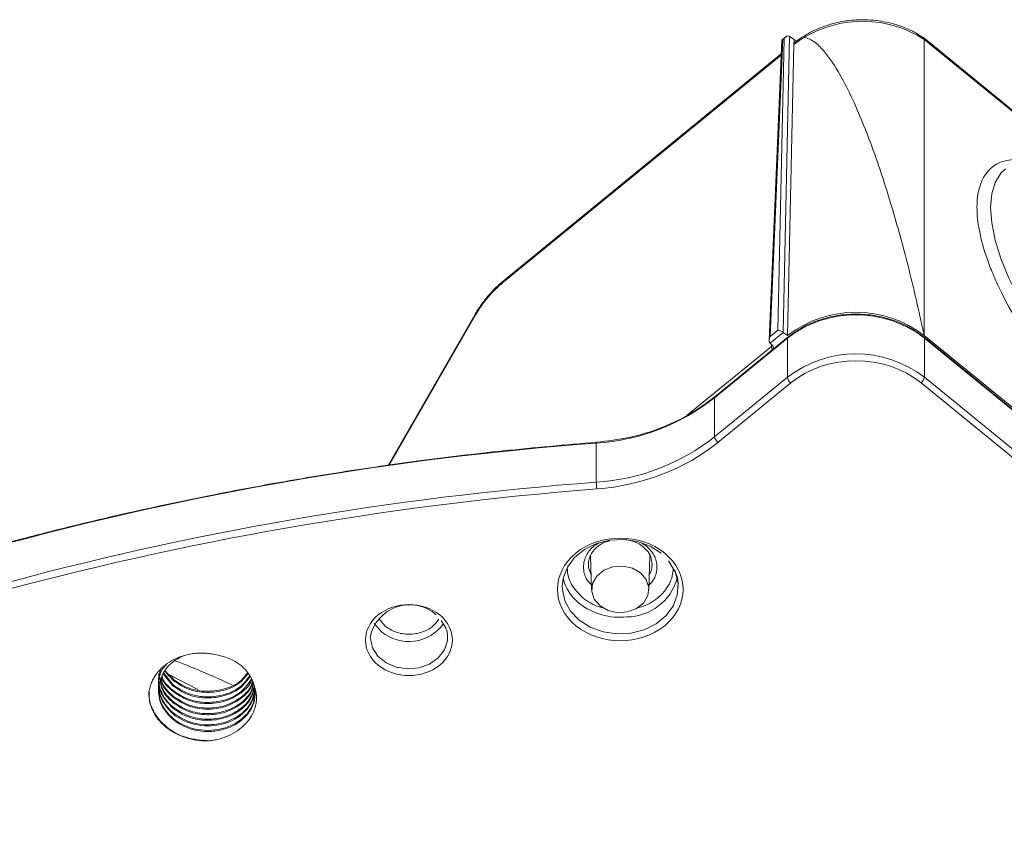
# Model space of a CAD drawing. Header units: millimetres. Extents: x 0 to 420, y 0 to 297.
# Tile 60 of 81: x 316 to 342, y 167 to 187. Entities that reach past the tile are written whole.
import ezdxf

# ---------------------------------------------------------------- set-up
doc = ezdxf.new("R2010")
doc.units = ezdxf.units.MM

msp = doc.modelspace()

# ---------------------------------------------------------------- linework, layer by layer
at = {"color": 7, "linetype": 'Continuous', "lineweight": 15}
for p, q in [((335.85474689, 187.01322336), (335.76269818, 186.93806183)), ((335.78770443, 179.37208787), (335.95432409, 187.02912204)), ((335.95827799, 187.02638392), (336.07309391, 186.94488364)), ((342.85870228, 184.1874307), (339.42269889, 186.9930677)), ((335.75767743, 186.92803195), (335.42600281, 179.17138948)), ((335.78523357, 186.94382386), (335.45692543, 179.26590495)), ((335.81678049, 186.9695832), (335.65262378, 179.42570065)), ((335.78523357, 186.94382386), (335.81678049, 186.9695832)), ((336.07022002, 186.81393401), (335.90644264, 179.2875785)), ((336.07309391, 186.94488364), (336.07029905, 186.81631252)), ((336.13852163, 186.89145924), (336.07309391, 186.94488364)), ((339.44197581, 186.94529716), (339.44197581, 179.28757635)), ((335.74234652, 186.56959655), (328.55302139, 180.69921918)), ((327.8118875, 179.82418916), (325.56857407, 175.92891765)), ((335.45540814, 179.09046876), (335.79430041, 179.36718813)), ((335.45692543, 179.26590495), (335.65262378, 179.42570065)), ((335.79430041, 179.36718813), (335.78770443, 179.37208787)), ((335.90644264, 179.2875785), (335.79430041, 179.36718813)), ((334.01626448, 177.68078209), (335.90184073, 179.22043205)), ((335.91115518, 179.24383325), (334.02557894, 177.70418329)), ((335.45540814, 179.09046876), (335.50980128, 179.0393781)), ((335.90184073, 179.22043205), (335.90184073, 178.20891842)), ((359.23625375, 163.07715164), (339.43726326, 179.2438354)), ((339.44197581, 179.28757635), (359.24096366, 163.12089474)), ((339.44657772, 179.2204342), (339.44657772, 178.20892057)), ((339.44657772, 179.2204342), (359.2455682, 163.05375043)), ((334.01626448, 176.66926846), (335.90184073, 178.20891842)), ((334.10465169, 176.52493666), (335.99022794, 178.06458662)), ((339.35818524, 178.06458447), (359.15717572, 161.89790071)), ((339.44657772, 178.20892057), (359.2455682, 162.04223681)), ((334.01626448, 177.68078209), (334.01626448, 176.66926846)), ((330.95832887, 175.493366), (330.95832887, 176.50487963)), ((330.79384025, 173.59259838), (330.81175003, 173.55262794)), ((330.81027226, 173.60155935), (330.83733843, 172.70658704)), ((332.31706951, 172.7065892), (332.34405666, 173.59885609)), ((332.34265264, 173.552643), (332.35843664, 173.58743618)), ((332.8259769, 173.45852389), (332.98126169, 173.19975017)), ((326.94534303, 171.91966117), (327.05309408, 171.74059378)), ((319.6322089, 170.53729051), (319.66657439, 170.39296902)), ((319.753929, 170.53729057), (319.99832277, 170.23048554)), ((319.99832277, 170.25934612), (319.76542455, 170.55172288)), ((319.8114094, 170.60944995), (319.99832277, 170.37480561)), ((319.96749235, 170.48157952), (319.88337251, 170.5261679)), ((320.64852747, 170.12904915), (319.96926252, 170.48393692))]:
    msp.add_line(p, q, dxfattribs=at)
at = {"color": 8, "linetype": 'Continuous', "lineweight": 15}
for p, q in [((342.81499336, 184.19109067), (339.44197581, 186.94529716)), ((328.53438985, 180.65241462), (335.74095304, 186.53686757)), ((325.59822702, 175.93320376), (327.85177949, 179.84626819)), ((335.48947596, 179.00379244), (333.31121093, 177.22515014)), ((335.49172819, 179.05635008), (335.48947596, 179.00379244)), ((332.24894703, 173.84730781), (332.14380644, 173.90566211)), ((325.32971208, 171.96708041), (325.49221715, 171.7718398))]:
    msp.add_line(p, q, dxfattribs=at)
at = {"color": 8, "linetype": 'Continuous', "lineweight": 15, "flags": 128}
for points in [[(341.54192146, 183.59690263), (341.42555928, 183.48588874), (341.27702852, 183.24994853), (341.18688431, 182.95356327), (341.15666239, 182.60181022), (341.18688431, 182.20069801), (341.27702852, 181.7570999), (341.42555928, 181.27859684), (341.62992935, 180.77338496), (341.88664317, 180.25010354), (342.19130957, 179.71770597), (342.53871287, 179.18530703), (342.922913, 178.66200654), (343.33733506, 178.15676463), (343.7748852, 177.67822967), (344.22807973, 177.23458123), (344.68916362, 176.83341614)], [(330.96107895, 176.52627821), (330.9603967, 176.52663831), (330.95929034, 176.52386992), (330.95859492, 176.51652887), (330.95832887, 176.50487963)], [(330.82564268, 173.09309104), (330.75853173, 173.28763045), (330.75223078, 173.37674711)], [(332.98497588, 173.21649892), (333.00928144, 173.15805644), (333.07445891, 172.86761639), (333.05262684, 172.57288957), (332.94504174, 172.29098649), (332.75797032, 172.03829928), (332.50227593, 171.82951437), (332.19281533, 171.67676292), (331.84757469, 171.5889153), (331.48662908, 171.57108853), (331.13094392, 171.62431719), (330.80119488, 171.74550183), (330.51653243, 171.92759175), (330.29353082, 172.16003025), (330.14511859, 172.4292838), (330.07993323, 172.7197131), (330.07719895, 172.79430249)], [(327.11094326, 171.48327962), (327.10465021, 171.39185072), (327.02750041, 171.15674723), (326.86890445, 170.95065312), (326.64296836, 170.79188771), (326.36975669, 170.69455886), (326.073546, 170.66730463), (325.78065438, 170.71255341), (325.51711804, 170.82628728), (325.30633902, 170.99839695), (325.16705158, 171.21358513), (325.11163638, 171.45274309), (325.11094096, 171.48369905)]]:
    msp.add_lwpolyline(points, dxfattribs=at)
at = {"color": 7, "linetype": 'Continuous', "lineweight": 15, "flags": 128}
for points in [[(335.91806727, 179.24761303), (335.91726121, 179.24732496), (335.91115518, 179.24383325)], [(339.43035118, 179.24761518), (339.43115197, 179.24732281), (339.43726326, 179.2438354)], [(330.07719895, 172.79430249), (330.10176266, 173.01444207), (330.20934776, 173.29634514), (330.39642181, 173.5490302), (330.65211621, 173.75781511), (330.96157417, 173.91056871), (331.30681481, 173.99841634), (331.66776306, 174.01624096), (332.02345612, 173.96302305), (332.35320516, 173.84183841), (332.63785707, 173.65973989)], [(332.10052953, 173.14882569), (331.88997442, 173.26919943), (331.6417084, 173.32352292), (331.38565049, 173.30522724), (331.15269959, 173.21652786), (330.97095185, 173.0681234), (330.86233415, 172.87791809), (330.83992783, 172.66883636), (330.90645663, 172.46611703), (331.05387577, 172.29419018), (331.26443089, 172.17381643), (331.5126969, 172.11949295), (331.76875481, 172.13778863), (332.00169517, 172.22647941), (332.18344292, 172.37488386), (332.29207116, 172.56509778), (332.31447747, 172.77417951), (332.24794867, 172.97689884), (332.10052953, 173.14882569)], [(325.21385829, 171.84408352), (325.22682372, 171.82334441), (325.40383521, 171.62751231)]]:
    msp.add_lwpolyline(points, dxfattribs=at)
at = {"color": 7, "linetype": 'Continuous', "lineweight": 15}
for centre, radius, start, end in [((337.84714866, 184.48185817), 2.93462182, 57.081033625, 120.985924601), ((337.46642161, 185.10025793), 2.21044444, 120.792401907, 129.171104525), ((337.67420783, 176.99912584), 2.89171391, 52.314855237, 127.685075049), ((337.67421061, 176.92600631), 2.89925585, 52.31514056, 127.684928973), ((337.67421061, 175.91449268), 2.89925585, 52.31514056, 127.684928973), ((336.12826335, 178.24834757), 0.22983007, 189.878406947, 233.087283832), ((339.22013852, 178.24835943), 0.22984806, 306.912871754, 350.119916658), ((330.59534402, 182.01285579), 5.51992386, 273.77043573, 308.297188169), ((330.59534402, 181.00134216), 5.51992386, 273.77043573, 308.297188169), ((334.2426871, 176.70869761), 0.22983007, 189.878406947, 233.087283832), ((336.95260055, 95.27317097), 81.45257383, 94.2203360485, 116.5760679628), ((336.95260055, 94.26165735), 81.45257383, 94.2203360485, 116.5760679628), ((332.76176718, 175.52896683), 1.80378967, 181.130902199, 186.665409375), ((331.23000181, 173.27497587), 1.15982496, 193.198626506, 232.03698784), ((331.72826444, 173.38765713), 1.37803418, 270.806356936, 344.100942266), ((326.12563338, 171.2953894), 1.03201804, 47.861427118, 169.486487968)]:
    msp.add_arc(centre, radius, start, end, dxfattribs=at)
at = {"color": 8, "linetype": 'Continuous', "lineweight": 15}
for centre, radius, start, end in [((328.59124846, 180.65689147), 0.05703458, 132.085872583, 184.501986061), ((327.85287668, 179.79720823), 0.04907222, 91.281156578, 146.645280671), ((335.93023267, 179.22268545), 0.02848123, 132.053700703, 184.537916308), ((339.41813548, 179.22266758), 0.02852979, 355.51015245, 47.89823054), ((335.44117174, 179.06573219), 0.07854827, 307.94917956, 337.708937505), ((334.04465643, 177.68303549), 0.02848123, 132.053700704, 184.537916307), ((331.82943482, 173.37372649), 0.57277273, 330.664794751, 359.723376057), ((331.56792337, 173.71468532), 1.71437358, 232.172955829, 276.017927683), ((326.10675068, 172.47268256), 1.09927381, 230.250208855, 324.745586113), ((319.91151199, 170.40685187), 0.09732237, 350.48335188, 53.634509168)]:
    msp.add_arc(centre, radius, start, end, dxfattribs=at)
at = {"color": 7, "linetype": 'Continuous', "lineweight": 15}
for centre, major_axis, ratio, start_param, end_param in [((335.88748245, 186.91084922), (0.05970406, 0.1223748), 0.6643655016, 6.1922852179, 7.6932683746), ((335.85593383, 186.88508849), (0.09686087, -0.04852067), 0.3417514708, 2.543350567, 3.2936898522), ((335.72332593, 179.36696314), (0.09769752, -0.04766454), 0.3514822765, 1.0337669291, 2.5347500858), ((335.52762081, 179.20716192), (0.06163154, 0.12303386), 0.6581418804, 1.4186835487, 2.9193621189), ((335.45672515, 179.14927272), (-0.05728747, 0.08226622), 0.3929599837, 1.9769040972, 2.0644751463)]:
    msp.add_ellipse(centre, major_axis=major_axis, ratio=ratio, start_param=start_param, end_param=end_param, dxfattribs=at)
for points, knots in [([(337.84868796, 187.45669431), (337.70106149, 187.4507696), (337.49288189, 187.44241469), (337.19193492, 187.38672687), (336.93921657, 187.32062044), (336.6547596, 187.20830278), (336.45646757, 187.1142853), (336.36276068, 187.04815605), (336.35405271, 187.0420108)], [0, 0, 0, 0, 0.2762358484, 0.3895417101, 0.5768594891, 0.7709358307, 0.9787135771, 1, 1, 1, 1]), ([(339.41783883, 186.9879113), (339.36649554, 187.02406921), (339.22028849, 187.1270338), (338.95530023, 187.24812262), (338.66396151, 187.34831081), (338.39027563, 187.41092264), (338.1266121, 187.4492932), (337.94147445, 187.45422341), (337.84868796, 187.45669431)], [0, 0, 0, 0, 0.11800596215, 0.33603813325, 0.52881556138, 0.67323660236, 0.8362341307, 1, 1, 1, 1]), ([(336.35588346, 187.04084275), (336.33210677, 187.02810272), (336.23493497, 186.9760361), (336.15266433, 186.90734818), (336.09052427, 186.85546731)], [0, 0, 0, 0, 0.24468719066, 1, 1, 1, 1]), ([(336.33483111, 186.99909113), (336.33602646, 187.0137944), (336.33774951, 187.03498847), (336.35111767, 187.03905705), (336.35521174, 187.04030308)], [0, 0, 0, 0, 0.6937447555, 1, 1, 1, 1]), ([(336.33483471, 186.99909573), (336.33491039, 186.9987452), (336.33507595, 186.99797833), (336.3358843, 186.99779073), (336.33632315, 186.99768889)], [0, 0, 0, 0, 0.4570932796, 1, 1, 1, 1]), ([(339.44197581, 179.28757635), (339.32253216, 179.82573189), (339.08364798, 180.90202898), (338.66736763, 182.42642896), (338.21147772, 183.87832695), (337.76798772, 185.01903606), (337.35570827, 185.89245217), (337.04280086, 186.4050885), (336.75252187, 186.76072118), (336.54285839, 186.93845795), (336.38526518, 186.98365527), (336.33632469, 186.99769127)], [0, 0, 0, 0, 0.1788524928, 0.3577003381, 0.52959952, 0.7014451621, 0.793996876, 0.8864650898, 0.9329002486, 0.9791622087, 1, 1, 1, 1]), ([(339.4194088, 186.99025567), (339.42487906, 186.98782773), (339.43951153, 186.98133321), (339.44102693, 186.95917294), (339.44197581, 186.94529716)], [0, 0, 0, 0, 0.3738438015, 1, 1, 1, 1]), ([(336.08984728, 186.85630828), (336.08366298, 186.85124266), (336.07283046, 186.84236964), (336.07105913, 186.82413639), (336.07029905, 186.81631252)], [0, 0, 0, 0, 0.5709012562, 1, 1, 1, 1]), ([(328.55169113, 180.69808171), (328.4819277, 180.6376297), (328.34243238, 180.51675301), (328.14274904, 180.29830348), (327.95954359, 180.06460619), (327.86159912, 179.90514334), (327.8126277, 179.82541324)], [0, 0, 0, 0, 0.2501261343, 0.5001391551, 0.750073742, 1, 1, 1, 1]), ([(328.53438969, 180.65241316), (328.4057988, 180.54741345), (328.2768582, 180.41968632), (328.04193958, 180.14225225), (327.93616059, 179.99278036), (327.85178451, 179.84627043)], [0, 0, 0, 0, 0.5, 0.5, 1, 1, 1, 1]), ([(339.43037225, 179.24761088), (339.30889435, 179.33612459), (339.06593902, 179.51315166), (338.62995874, 179.69862691), (338.16206134, 179.81563098), (337.67420921, 179.8545554), (337.18635933, 179.81562335), (336.71846323, 179.69862087), (336.28247564, 179.51315623), (336.03952496, 179.33612351), (335.91804883, 179.24760658)], [0, 0, 0, 0, 0.1249998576, 0.2499992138, 0.3749994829, 0.4999997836, 0.6250009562, 0.7500003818, 0.8749993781, 1, 1, 1, 1]), ([(335.54817072, 178.94744374), (335.54835, 178.95226892), (335.54908204, 178.97197097), (335.53859781, 179.00503742), (335.51903544, 179.0283661), (335.50980128, 179.0393781)], [0, 0, 0, 0, 0.14620396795, 0.59697676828, 1, 1, 1, 1]), ([(334.03247258, 177.70795662), (333.81846427, 177.54957018), (333.39038194, 177.23274868), (332.6330418, 176.88275316), (331.81997525, 176.62843505), (331.24739807, 176.56033539), (330.96106578, 176.52628037)], [0, 0, 0, 0, 0.2498848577, 0.4998464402, 0.7498850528, 1, 1, 1, 1]), ([(330.96106578, 176.52628037), (330.15900334, 176.45744575), (328.62136385, 176.32548241), (326.42603766, 176.06018163), (324.43844741, 175.77375848), (322.65784119, 175.47512677), (321.08978849, 175.1795892), (319.72962327, 174.89802374), (318.57256322, 174.63988736), (317.55537561, 174.39890353), (316.4980333, 174.13517115), (315.26087625, 173.80836376), (313.75851197, 173.38308491), (312.03394757, 172.85607374), (310.09532925, 172.21256418), (307.95255754, 171.43651229), (305.61947342, 170.5083575), (303.10592946, 169.41618281), (301.40958907, 168.58006412), (300.52556996, 168.144335)], [0, 0, 0, 0, 0.0746576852, 0.1431267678, 0.2054061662, 0.2614963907, 0.3113973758, 0.3543822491, 0.3913963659, 0.4224394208, 0.4524340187, 0.4937468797, 0.5428118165, 0.5996297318, 0.6641994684, 0.736521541, 0.8165956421, 0.90442192, 1, 1, 1, 1]), ([(332.72624599, 173.65975331), (332.09206887, 174.17758481), (331.06232608, 174.17758481), (329.79397183, 173.1419218), (329.79397183, 172.30109479), (330.42814896, 171.78326328)], [0, 0, 0, 0, 0.5, 0.5, 1, 1, 1, 1]), ([(331.72774329, 174.00966287), (331.8173858, 173.98943024), (331.96624491, 173.95583223), (332.14187454, 173.8535742), (332.21639538, 173.77745008), (332.25427597, 173.73875449)], [0, 0, 0, 0, 0.4267058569, 0.708581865, 1, 1, 1, 1]), ([(330.75219917, 173.37095685), (330.7561758, 173.41956543), (330.76381154, 173.51290132), (330.83806373, 173.68052441), (330.98845046, 173.84223003), (331.17208292, 173.95239915), (331.2830383, 173.97428481), (331.30768146, 173.97914561)], [0, 0, 0, 0, 0.1913163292, 0.3673565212, 0.6726533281, 0.9272964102, 1, 1, 1, 1]), ([(332.25427597, 173.73875449), (332.25841653, 173.73498124), (332.31263429, 173.68557311), (332.3779575, 173.55998192), (332.39384718, 173.43609318), (332.40220087, 173.37096115)], [0, 0, 0, 0, 0.0377345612, 0.4941081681, 1, 1, 1, 1]), ([(330.42814896, 171.78326328), (331.06232608, 171.26543178), (332.09206887, 171.26543178), (333.36042312, 172.30109479), (333.36042312, 173.1419218), (332.72624599, 173.65975331)], [0, 0, 0, 0, 0.5, 0.5, 1, 1, 1, 1]), ([(332.98126169, 173.19975017), (332.98993746, 173.18586246), (333.06775207, 173.06130094), (333.07275132, 172.91958199), (333.07719319, 172.79366367)], [0, 0, 0, 0, 0.1114927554, 1, 1, 1, 1]), ([(326.90643306, 172.06067109), (326.46738736, 172.41916982), (325.7544885, 172.41916982), (324.8763971, 171.70217236), (324.8763971, 171.12006135), (325.3154428, 170.76156261)], [0, 0, 0, 0, 0.5, 0.5, 1, 1, 1, 1]), ([(325.3154428, 170.76156261), (325.7544885, 170.40306388), (326.46738736, 170.40306388), (327.34547876, 171.12006135), (327.34547876, 171.70217236), (326.90643306, 172.06067109)], [0, 0, 0, 0, 0.5, 0.5, 1, 1, 1, 1]), ([(327.05309408, 171.74059378), (327.05695708, 171.7343575), (327.10596849, 171.65523542), (327.10855792, 171.56573018), (327.11094326, 171.48327962)], [0, 0, 0, 0, 0.0788184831, 1, 1, 1, 1]), ([(321.0833688, 171.0359252), (321.05976347, 171.04123444), (321.01275263, 171.05180797), (320.94116632, 171.06331608), (320.86929578, 171.07150541), (320.79703703, 171.07607826), (320.72442051, 171.07711434), (320.65144468, 171.07458998), (320.5781015, 171.06852276), (320.43334032, 171.04955441), (320.22129087, 170.99805944), (319.96459969, 170.88169453), (319.74217674, 170.72521305), (319.59604722, 170.56548536), (319.5050363, 170.42597212), (319.45056492, 170.31609451), (319.40848601, 170.20087199), (319.3919502, 170.1213113), (319.38358707, 170.08107276)], [0, 0, 0, 0, 0.0314453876, 0.0626245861, 0.0936474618, 0.1246255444, 0.1556708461, 0.1868946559, 0.2184063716, 0.2503124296, 0.3752047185, 0.5001568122, 0.6247960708, 0.7496269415, 0.8112784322, 0.8731347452, 0.9358367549, 1, 1, 1, 1]), ([(320.27803033, 171.00291795), (320.17980315, 170.95481739), (319.93916365, 170.83697939), (319.69914206, 170.51062092), (319.60070674, 170.10650127), (319.69128546, 169.68929682), (319.89597648, 169.47280097), (319.99832277, 169.36455222)], [0, 0, 0, 0, 0.1470748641, 0.3603078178, 0.5735362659, 0.7867665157, 1, 1, 1, 1]), ([(319.7009346, 170.68160912), (319.67005915, 170.58620388), (319.59643784, 170.35871378), (319.69486271, 169.97732334), (319.8971689, 169.76123943), (319.99832277, 169.65319666)], [0, 0, 0, 0, 0.26532635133, 0.63266038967, 1, 1, 1, 1]), ([(319.8277413, 170.77427364), (319.79174891, 170.73329421), (319.65860638, 170.5817037), (319.60792716, 170.24662643), (319.68948038, 169.83467198), (319.89537477, 169.61747275), (319.99832277, 169.50887229)], [0, 0, 0, 0, 0.1099185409, 0.4066091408, 0.7033022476, 1, 1, 1, 1]), ([(321.54067352, 170.24962188), (321.53934855, 170.25023205), (321.06229619, 170.4699236), (320.5689263, 170.67992856), (320.07025148, 170.87624459), (320.0612164, 170.87980148)], [0, 0, 0, 0, 0.00272723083, 0.98193123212, 1, 1, 1, 1]), ([(319.63220741, 170.42183116), (319.63220722, 170.28521808), (319.66474129, 170.14865753), (319.78997416, 169.89577167), (319.88262369, 169.77954348), (319.99832393, 169.68206279)], [0, 0, 0, 0, 0.5, 0.5, 1, 1, 1, 1]), ([(319.71811998, 170.46512908), (319.72094831, 170.45210688), (319.75289978, 170.30499604), (319.88129398, 170.19051154), (319.99832277, 170.08616117)], [0, 0, 0, 0, 0.0885196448, 1, 1, 1, 1]), ([(319.99832277, 170.11502605), (319.88039567, 170.21907203), (319.75527507, 170.32946476), (319.72338572, 170.47139906), (319.72155232, 170.47955922)], [0, 0, 0, 0, 0.9425074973, 1, 1, 1, 1]), ([(319.99832277, 170.40367049), (319.92459083, 170.46255219), (319.84738912, 170.52420483), (319.81264434, 170.60539209), (319.81108276, 170.60904099)], [0, 0, 0, 0, 0.9550557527, 1, 1, 1, 1]), ([(321.9317673, 170.56453549), (321.8814475, 170.49551472), (321.74882843, 170.31360876), (321.36821925, 170.13267959), (320.88501844, 170.06086837), (320.38494804, 170.14396846), (320.12719819, 170.31710292), (319.99832277, 170.40367049)], [0, 0, 0, 0, 0.1325901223, 0.3494445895, 0.5662946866, 0.7831465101, 1, 1, 1, 1]), ([(319.99832277, 170.37480561), (320.12720529, 170.28823334), (320.38496933, 170.11508947), (320.88493321, 170.03205998), (321.36853849, 170.10360295), (321.75452957, 170.28863745), (321.89037126, 170.47613989), (321.94425857, 170.55052059)], [0, 0, 0, 0, 0.2147068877, 0.4294121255, 0.644115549, 0.8588235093, 1, 1, 1, 1]), ([(321.99423419, 170.49447821), (321.92623453, 170.39854396), (321.7774726, 170.18866992), (321.36964246, 169.98738293), (320.88463879, 169.91680328), (320.38504294, 169.99957927), (320.12722982, 170.17275694), (319.99832277, 170.25934612)], [0, 0, 0, 0, 0.1738918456, 0.38042081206, 0.58694551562, 0.79347196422, 1, 1, 1, 1]), ([(319.99832277, 170.23048554), (320.12723325, 170.14389219), (320.38505316, 169.97070618), (320.88459738, 169.88796717), (321.36979781, 169.95841125), (321.78117084, 170.16227789), (321.93200905, 170.37573962), (322.00225263, 170.47514623)], [0, 0, 0, 0, 0.2052735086, 0.4105453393, 0.6158154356, 0.8210897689, 1, 1, 1, 1]), ([(319.63220741, 170.27750932), (319.63220721, 170.14089622), (319.66474127, 170.00433566), (319.78997414, 169.75144976), (319.88262368, 169.63522156), (319.99832393, 169.53774087)], [0, 0, 0, 0, 0.5, 0.5, 1, 1, 1, 1]), ([(319.99832277, 169.8263816), (319.88971983, 169.93358381), (319.71565969, 170.10539897), (319.68248504, 170.32486459), (319.67000935, 170.40739701)], [0, 0, 0, 0, 0.6239391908, 1, 1, 1, 1]), ([(319.6837545, 170.32080182), (319.69407033, 170.25833197), (319.72689717, 170.05954175), (319.88790896, 169.90410646), (319.99832277, 169.79751673)], [0, 0, 0, 0, 0.3142501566, 1, 1, 1, 1]), ([(319.70093197, 170.39296115), (319.7079735, 170.35537547), (319.74037362, 170.18243289), (319.88507185, 170.04747138), (319.99832277, 169.9418411)], [0, 0, 0, 0, 0.2173303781, 1, 1, 1, 1]), ([(319.99832277, 169.97070598), (319.88440126, 170.0761109), (319.74295878, 170.20697937), (319.71065944, 170.37475515), (319.70437484, 170.4073999)], [0, 0, 0, 0, 0.805426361, 1, 1, 1, 1]), ([(322.03369682, 170.39706334), (321.95469784, 170.28401113), (321.79570809, 170.0564874), (321.37035954, 169.84257199), (320.88444759, 169.77261411), (320.38509074, 169.85522647), (320.12724575, 170.02842597), (319.99832277, 170.11502605)], [0, 0, 0, 0, 0.1980127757, 0.3985115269, 0.5990060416, 0.7995022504, 1, 1, 1, 1]), ([(319.99832277, 170.08616117), (320.12737618, 169.99952621), (320.38548203, 169.82625696), (320.88288245, 169.74416781), (321.37622873, 169.81213747), (321.77556075, 170.03437032), (322.00694307, 170.24819704), (322.03876931, 170.37898314), (322.03959737, 170.38238595)], [0, 0, 0, 0, 0.1989377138, 0.3978738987, 0.5968084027, 0.7957470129, 0.9946857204, 1, 1, 1, 1]), ([(322.05737808, 170.33822522), (322.05162214, 170.31079486), (322.01891351, 170.15491945), (321.77931757, 169.91791981), (321.37522244, 169.69694334), (320.88315081, 169.62863783), (320.38541481, 169.71081405), (320.1273538, 169.8840751), (319.99832277, 169.97070598)], [0, 0, 0, 0, 0.040962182, 0.2327711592, 0.4245801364, 0.6163851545, 0.8081917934, 1, 1, 1, 1]), ([(319.99832277, 169.9418411), (320.12734943, 169.85521369), (320.38540183, 169.68195949), (320.88320368, 169.59975716), (321.37502355, 169.66813132), (321.78006023, 169.88885929), (322.0220639, 170.1315569), (322.05501449, 170.2936982), (322.0618193, 170.32718288)], [0, 0, 0, 0, 0.19010500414, 0.38020864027, 0.57031057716, 0.76041643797, 0.95052229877, 1, 1, 1, 1]), ([(322.08137807, 170.29016106), (322.07053124, 170.22987847), (322.03639857, 170.04018207), (321.78271586, 169.77270887), (321.37431223, 169.55286197), (320.88339352, 169.48425382), (320.38535426, 169.56651099), (320.1273336, 169.73975785), (319.99832277, 169.8263816)], [0, 0, 0, 0, 0.0852235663, 0.2681802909, 0.451136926, 0.6340897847, 0.8170441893, 1, 1, 1, 1]), ([(319.99832277, 169.79751673), (320.12733181, 169.71089346), (320.38534891, 169.53764758), (320.8834149, 169.45538311), (321.37423206, 169.52401899), (321.7830151, 169.74376223), (322.03840123, 170.01459429), (322.07270224, 170.20803391), (322.08404123, 170.27197982)], [0, 0, 0, 0, 0.1820233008, 0.3640452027, 0.5460655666, 0.7280896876, 0.9101138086, 1, 1, 1, 1]), ([(322.10182193, 170.22781909), (322.08745388, 170.13934453), (322.05197679, 169.92088615), (321.78473689, 169.62785044), (321.3737709, 169.40868102), (320.88353772, 169.33988978), (320.38531831, 169.42220187), (320.12732159, 169.59544144), (319.99832277, 169.68206153)], [0, 0, 0, 0, 0.11982108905, 0.2958581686, 0.47189524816, 0.6479286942, 0.82396371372, 1, 1, 1, 1]), ([(319.99832277, 169.65319666), (320.12731937, 169.56657652), (320.3853116, 169.39333691), (320.88356425, 169.31102542), (321.37367245, 169.37983999), (321.7851038, 169.59888952), (322.05542159, 169.89744583), (322.09119821, 170.12215529), (322.10626315, 170.21677675)], [0, 0, 0, 0, 0.1746006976, 0.3492000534, 0.5237980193, 0.6983995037, 0.8730009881, 1, 1, 1, 1]), ([(322.11591487, 170.1928092), (322.11963222, 170.17231823), (322.12706687, 170.13133655), (322.1321032, 170.06927596), (322.13263129, 170.00709749), (322.12821314, 169.9449883), (322.11898272, 169.88321113), (322.10494453, 169.8220067), (322.08616153, 169.76162023), (322.06270414, 169.70228705), (322.03466496, 169.6442582), (321.99526685, 169.57573704), (321.91725586, 169.46549133), (321.78486103, 169.33367841), (321.61227778, 169.2202523), (321.44250266, 169.14154169), (321.27278801, 169.08733576), (321.10023851, 169.05581651), (320.90553088, 169.04270231), (320.6989872, 169.05573114), (320.4847734, 169.10309212), (320.30970834, 169.16814609), (320.17447336, 169.23834585), (320.07417984, 169.30351629), (320.02104934, 169.34626832), (319.99832393, 169.36455455)], [0, 0, 0, 0, 0.0247679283, 0.0495355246, 0.0743027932, 0.0990697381, 0.1238363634, 0.1486026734, 0.1733686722, 0.1981343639, 0.2228997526, 0.2476648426, 0.288154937, 0.3745023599, 0.4487670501, 0.5014682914, 0.5624152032, 0.6233592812, 0.6702106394, 0.7488199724, 0.8192908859, 0.8796533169, 0.9298974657, 0.9700151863, 1, 1, 1, 1]), ([(322.13220741, 170.17648603), (322.13220823, 169.98058655), (322.0579033, 169.7850824), (321.78518904, 169.46083307), (321.58731795, 169.33274565), (321.13380932, 169.18837833), (320.87906684, 169.17240117), (320.39762423, 169.2596169), (320.1718743, 169.36265546), (319.99832393, 169.50887648)], [0, 0, 0, 0, 0.25, 0.25, 0.5, 0.5, 0.75, 0.75, 1, 1, 1, 1]), ([(320.94652758, 168.80486805), (320.97066342, 168.80795943), (321.01889552, 168.81413714), (321.09045162, 168.826948), (321.16126569, 168.84234975), (321.25435364, 168.86653834), (321.36744843, 168.90359272), (321.53937899, 168.97801291), (321.73541944, 169.09770305), (321.92707487, 169.27931857), (322.06954366, 169.4889711), (322.13961824, 169.68118886), (322.16549386, 169.83930084), (322.16714462, 169.95878559), (322.1523535, 170.07738776), (322.12810341, 170.15420131), (322.11591487, 170.1928092)], [0, 0, 0, 0, 0.0313831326, 0.0627148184, 0.0940661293, 0.1255080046, 0.1881877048, 0.2503150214, 0.3751772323, 0.5000865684, 0.6248077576, 0.7497091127, 0.8130841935, 0.8753330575, 0.9373401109, 1, 1, 1, 1]), ([(319.38358707, 170.08107276), (319.38280002, 170.05671237), (319.3812327, 170.00820203), (319.38547626, 169.93568232), (319.39459409, 169.86387082), (319.40904664, 169.79275346), (319.42870787, 169.72233925), (319.45362092, 169.65262238), (319.50826567, 169.52741546), (319.61655385, 169.35390567), (319.81409299, 169.15656104), (320.05585575, 168.99514243), (320.28821853, 168.89849208), (320.48479551, 168.84500515), (320.63642662, 168.81788756), (320.79080104, 168.80308006), (320.89442678, 168.80426985), (320.94652758, 168.80486805)], [0, 0, 0, 0, 0.0360537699, 0.0717960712, 0.1073519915, 0.1428485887, 0.1784135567, 0.2141738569, 0.2502543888, 0.3750774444, 0.5000122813, 0.6248542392, 0.7498084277, 0.8126764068, 0.874876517, 0.9370905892, 1, 1, 1, 1]), ([(320.94652413, 168.80486585), (320.73910634, 168.82133845), (320.32938365, 168.8538776), (319.80401348, 169.14933997), (319.50201368, 169.52772151), (319.38254178, 169.85211784), (319.39267459, 170.01678869), (319.39575454, 170.0668418)], [0, 0, 0, 0, 0.2557869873, 0.5052687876, 0.7538013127, 0.9251658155, 1, 1, 1, 1]), ([(319.63220741, 170.13318728), (319.63220723, 169.9965742), (319.66474129, 169.86001366), (319.78997416, 169.6071278), (319.88262369, 169.49089962), (319.99832393, 169.39341894)], [0, 0, 0, 0, 0.5, 0.5, 1, 1, 1, 1]), ([(322.11628883, 170.14151369), (322.09971768, 170.03301246), (322.06324626, 169.79421226), (321.78585816, 169.48323503), (321.37347054, 169.26443968), (320.88361797, 169.19555014), (320.38529815, 169.27788136), (320.12731489, 169.45111834), (319.99832277, 169.53773716)], [0, 0, 0, 0, 0.1427664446, 0.314214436, 0.4856624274, 0.65710688, 0.8285527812, 1, 1, 1, 1]), ([(319.99832393, 169.39341894), (320.17187429, 169.24719793), (320.39762421, 169.14415937), (320.8790668, 169.05694363), (321.13380926, 169.07292078), (321.58731789, 169.21728807), (321.78518898, 169.34537548), (322.05790326, 169.66962478), (322.13220821, 169.86512891), (322.13220741, 170.06102839)], [0, 0, 0, 0, 0.25, 0.25, 0.5, 0.5, 0.75, 0.75, 1, 1, 1, 1])]:
    msp.add_open_spline(points, degree=3, knots=knots, dxfattribs=at)
for points in [[(335.95432017, 187.02911817), (335.95563881, 187.02823495), (335.95695916, 187.02732401), (335.9582795, 187.02638668)], [(336.07030139, 186.81631579), (336.07026479, 186.81553009), (336.07023779, 186.8147373), (336.07022038, 186.81393759)], [(335.48942318, 179.00275753), (335.48943804, 179.00310552), (335.48945649, 179.00345058), (335.48947854, 179.00379265)], [(335.9902294, 178.0645883), (336.91964332, 178.8234927), (338.42877578, 178.8234927), (339.35818971, 178.0645883)], [(330.97016887, 175.31959832), (332.15477482, 175.41163451), (333.26323086, 175.8378827), (334.10465699, 176.52494148)], [(300.57784622, 166.94918475), (309.78175237, 171.61659344), (320.1844284, 174.48161634), (330.97016887, 175.31959832)], [(321.76609089, 170.75027965), (321.58231201, 170.9003426), (321.33988381, 171.00177266), (321.0833688, 171.0359252)], [(322.11591487, 170.1928092), (322.07408898, 170.40226417), (321.94986976, 170.60021669), (321.76609089, 170.75027965)]]:
    msp.add_open_spline(points, degree=3, dxfattribs=at)
at = {"color": 8, "linetype": 'Continuous', "lineweight": 15}
for points, knots in [([(344.51546592, 176.54728202), (344.28923304, 176.74183495), (343.82321474, 177.14259557), (343.13190707, 177.87555599), (342.46713586, 178.69776931), (341.87397448, 179.57589879), (341.47109947, 180.30983662), (341.21629658, 180.8740394), (341.01324751, 181.40383881), (340.84888715, 182.00437331), (340.78556527, 182.62107583), (340.84860912, 183.13512421), (341.04913137, 183.53437899), (341.38094898, 183.80269736), (341.70822411, 183.83716577), (341.86956579, 183.85415818)], [0, 0, 0, 0, 0.077995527, 0.160663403, 0.2467678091, 0.3346992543, 0.4226313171, 0.465727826, 0.5088462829, 0.5915137, 0.6695098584, 0.7475054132, 0.8301728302, 0.9162777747, 1, 1, 1, 1]), ([(335.51578087, 178.92099465), (335.51523171, 178.92185589), (335.51202109, 178.92689109), (335.5090588, 178.93348142), (335.50618466, 178.93916861), (335.50562015, 178.94066049), (335.50540814, 178.94100475), (335.50539386, 178.94110813), (335.50537318, 178.94113107), (335.50354729, 178.94659704), (335.49703916, 178.95982064), (335.49083181, 178.98142316), (335.48997699, 178.99436975), (335.48942328, 179.00275586)], [0, 0, 0, 0, 0.0302279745, 0.17672616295, 0.21347858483, 0.2226860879, 0.22498933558, 0.22562943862, 0.22576180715, 0.22584389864, 0.4350316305, 0.63404339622, 1, 1, 1, 1]), ([(331.02348526, 173.91281605), (330.98265879, 173.89240995), (330.83999188, 173.82110145), (330.71720035, 173.64940701), (330.63987158, 173.45765744), (330.62051973, 173.29845187), (330.64121632, 173.14094205), (330.69826158, 172.97711348), (330.78597498, 172.88607022), (330.8333977, 172.8368472)], [0, 0, 0, 0, 0.0950623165, 0.3321925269, 0.4612963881, 0.5902240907, 0.7193286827, 0.8482535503, 1, 1, 1, 1]), ([(332.32100233, 172.8368558), (332.36843035, 172.88607992), (332.45621181, 172.97718568), (332.51314717, 173.14096351), (332.53406468, 173.29878973), (332.51376668, 173.45701737), (332.44089877, 173.65310062), (332.3244082, 173.77095996), (332.24894703, 173.84730781)], [0, 0, 0, 0, 0.16767939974, 0.31034698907, 0.45281991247, 0.59549311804, 0.73796534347, 1, 1, 1, 1]), ([(330.20827565, 173.24982266), (330.21302162, 173.18999753), (330.22382033, 173.05387495), (330.32908041, 172.78612161), (330.49651048, 172.61542575), (330.60492491, 172.50489666)], [0, 0, 0, 0, 0.2165345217, 0.4926899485, 1, 1, 1, 1]), ([(331.99360561, 172.2347892), (332.03722892, 172.24513727), (332.24601719, 172.29466482), (332.57247059, 172.48900297), (332.82224625, 172.78822062), (332.93169101, 173.05579105), (332.94224049, 173.19449857), (332.94698313, 173.25685615)], [0, 0, 0, 0, 0.0812154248, 0.3887102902, 0.6962051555, 0.8634255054, 1, 1, 1, 1]), ([(330.60492491, 172.50489666), (330.73835328, 172.41157312), (330.90580352, 172.29445373), (331.11399781, 172.24582095), (331.15629788, 172.23593994)], [0, 0, 0, 0, 0.7968240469, 1, 1, 1, 1]), ([(325.49221715, 171.7718398), (325.57832595, 171.71510008), (325.7112491, 171.62751294), (325.93252814, 171.5726168), (326.11068684, 171.55765749), (326.28990392, 171.57221782), (326.50747047, 171.62956942), (326.7346179, 171.74724253), (326.83517128, 171.88913117), (326.88041581, 171.95297471)], [0, 0, 0, 0, 0.2002274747, 0.3090841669, 0.4181093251, 0.5269697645, 0.635992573, 0.8362129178, 1, 1, 1, 1])]:
    msp.add_open_spline(points, degree=3, knots=knots, dxfattribs=at)

doc.saveas('drawing.dxf')
